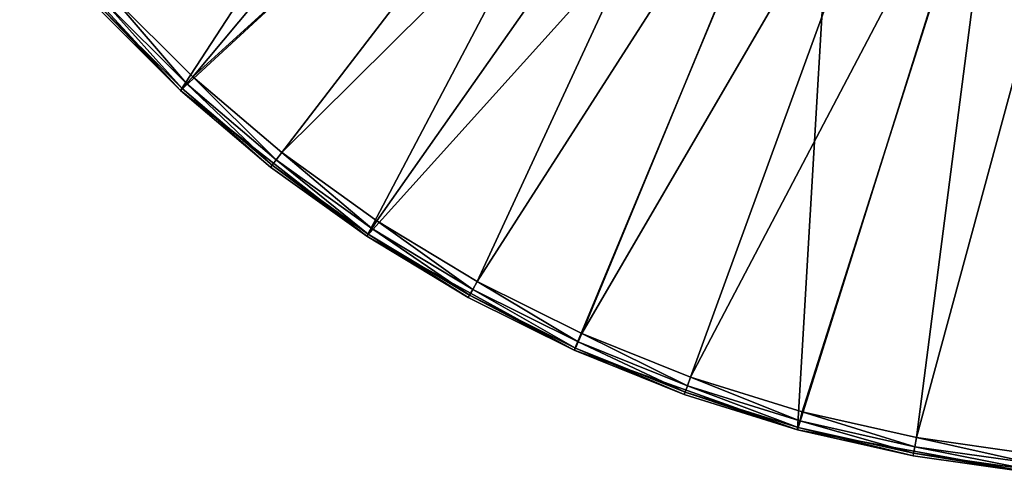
# Model space of a CAD drawing. Extents: x 0 to 80, y 0 to 208.
# Tile 15 of 33: x 9 to 35, y 128 to 141. Entities that reach past the tile are written whole.
import ezdxf

# ---------------------------------------------------------------- set-up
doc = ezdxf.new("R2010")
doc.units = 0

msp = doc.modelspace()

# ---------------------------------------------------------------- linework, layer by layer
for points in [[(8.516759, 143.326019), (23.425169, 154.782028), (12.881979, 138.595703)], [(23.425169, 154.782028), (26.782013, 151.425186), (12.881979, 138.595703)], [(24.655781, 152.655777, 3.999993), (10.971517, 141.212006, 3.999993), (13.220959, 138.963257, 3.999993)], [(26.470266, 151.034271, 3.999993), (24.655781, 152.655777, 3.999993), (13.220959, 138.963257, 3.999993)], [(12.881979, 138.595703), (26.782013, 151.425186), (17.949409, 134.626785)], [(26.782013, 151.425186), (30.801661, 148.89946), (17.949409, 134.626785)], [(26.470266, 151.034271, 3.999993), (13.220959, 138.963257, 3.999993), (15.644036, 136.902786, 3.999993)], [(28.454899, 149.626099, 3.999993), (26.470266, 151.034271, 3.999993), (15.644036, 136.902786, 3.999993)], [(28.454899, 149.626099, 3.999993), (15.644036, 136.902786, 3.999993), (18.225037, 135.043945, 3.999993)], [(28.454899, 149.626099, 3.999993), (18.225037, 135.043945, 3.999993), (20.947233, 133.398819, 3.999993)], [(30.584723, 148.448975, 3.999993), (28.454899, 149.626099, 3.999993), (20.947233, 133.398819, 3.999993)], [(17.949409, 134.626785), (30.801661, 148.89946), (23.587816, 131.522064)], [(23.587816, 131.522064), (30.801661, 148.89946), (29.651217, 129.361908)], [(30.801661, 148.89946), (35.282551, 147.331543), (29.651217, 129.361908)], [(30.584723, 148.448975, 3.999993), (20.947233, 133.398819, 3.999993), (23.792974, 131.978027, 3.999993)], [(32.832943, 147.517746, 3.999993), (30.584723, 148.448975, 3.999993), (23.792974, 131.978027, 3.999993)], [(32.832943, 147.517746, 3.999993), (23.792974, 131.978027, 3.999993), (26.743792, 130.790833, 3.999993)], [(35.171291, 146.84407, 3.999993), (32.832943, 147.517746, 3.999993), (26.743792, 130.790833, 3.999993)], [(29.651217, 129.361908), (35.282551, 147.331543), (35.982586, 128.202255)], [(35.171291, 146.84407, 3.999993), (26.743792, 130.790833, 3.999993), (29.780575, 129.844894, 3.999993)], [(35.171291, 146.84407, 3.999993), (29.780575, 129.844894, 3.999993), (32.883614, 129.146332, 3.999993)], [(37.570374, 146.436447, 3.999993), (35.171291, 146.84407, 3.999993), (32.883614, 129.146332, 3.999993)], [(37.570374, 146.436447, 3.999993), (32.883614, 129.146332, 3.999993), (36.032803, 128.699738, 3.999993)], [(10.604069, 140.87291, 3.499985), (8.516759, 143.326019), (12.881979, 138.595703)], [(10.787792, 141.04245, 3.932998), (10.653295, 140.91835, 3.749996), (12.927398, 138.644928, 3.749996)], [(10.971517, 141.212006, 3.999993), (10.787792, 141.04245, 3.932998), (13.051473, 138.77948, 3.932998)], [(13.051473, 138.77948, 3.932998), (10.787792, 141.04245, 3.932998), (12.927398, 138.644928, 3.749996)], [(13.220959, 138.963257, 3.999993), (10.971517, 141.212006, 3.999993), (13.051473, 138.77948, 3.932998)], [(10.653295, 140.91835, 3.749996), (10.604069, 140.87291, 3.499985), (12.881979, 138.595703, 3.499985)], [(12.881979, 138.595703, 3.499985), (10.604069, 140.87291, 3.499985), (12.881979, 138.595703)], [(12.927398, 138.644928, 3.749996), (10.653295, 140.91835, 3.749996), (12.881979, 138.595703, 3.499985)], [(13.220959, 138.963257, 3.999993), (13.051473, 138.77948, 3.932998), (15.489883, 136.705963, 3.932998)], [(15.644036, 136.902786, 3.999993), (13.220959, 138.963257, 3.999993), (15.489883, 136.705963, 3.932998)], [(12.927398, 138.644928, 3.749996), (12.881979, 138.595703, 3.499985), (15.335732, 136.509155, 3.499985)], [(17.949409, 134.626785, 3.499985), (12.881979, 138.595703), (17.949409, 134.626785)], [(15.335732, 136.509155, 3.499985), (12.881979, 138.595703), (17.949409, 134.626785, 3.499985)], [(12.881979, 138.595703, 3.499985), (12.881979, 138.595703), (15.335732, 136.509155, 3.499985)], [(13.051473, 138.77948, 3.932998), (12.927398, 138.644928, 3.749996), (15.377037, 136.56189, 3.749996)], [(15.377037, 136.56189, 3.749996), (12.927398, 138.644928, 3.749996), (15.335732, 136.509155, 3.499985)], [(15.489883, 136.705963, 3.932998), (13.051473, 138.77948, 3.932998), (15.377037, 136.56189, 3.749996)], [(15.644036, 136.902786, 3.999993), (15.489883, 136.705963, 3.932998), (18.087223, 134.835373, 3.932998)], [(18.225037, 135.043945, 3.999993), (15.644036, 136.902786, 3.999993), (18.087223, 134.835373, 3.932998)], [(15.377037, 136.56189, 3.749996), (15.335732, 136.509155, 3.499985), (17.949409, 134.626785, 3.499985)], [(15.489883, 136.705963, 3.932998), (15.377037, 136.56189, 3.749996), (17.986336, 134.682678, 3.749996)], [(17.986336, 134.682678, 3.749996), (15.377037, 136.56189, 3.749996), (17.949409, 134.626785, 3.499985)], [(18.087223, 134.835373, 3.932998), (15.489883, 136.705963, 3.932998), (17.986336, 134.682678, 3.749996)], [(18.225037, 135.043945, 3.999993), (18.087223, 134.835373, 3.932998), (20.826645, 133.179825, 3.932998)], [(20.947233, 133.398819, 3.999993), (18.225037, 135.043945, 3.999993), (20.826645, 133.179825, 3.932998)], [(17.986336, 134.682678, 3.749996), (17.949409, 134.626785, 3.499985), (20.706059, 132.960831, 3.499985)], [(23.587816, 131.522064, 3.499985), (17.949409, 134.626785), (23.587816, 131.522064)], [(20.706059, 132.960831, 3.499985), (17.949409, 134.626785), (23.587816, 131.522064, 3.499985)], [(17.949409, 134.626785, 3.499985), (17.949409, 134.626785), (20.706059, 132.960831, 3.499985)], [(18.087223, 134.835373, 3.932998), (17.986336, 134.682678, 3.749996), (20.738371, 133.019501, 3.749996)], [(20.738371, 133.019501, 3.749996), (17.986336, 134.682678, 3.749996), (20.706059, 132.960831, 3.499985)], [(20.826645, 133.179825, 3.932998), (18.087223, 134.835373, 3.932998), (20.738371, 133.019501, 3.749996)], [(20.947233, 133.398819, 3.999993), (20.826645, 133.179825, 3.932998), (23.690395, 131.750046, 3.932998)], [(23.792974, 131.978027, 3.999993), (20.947233, 133.398819, 3.999993), (23.690395, 131.750046, 3.932998)], [(20.738371, 133.019501, 3.749996), (20.706059, 132.960831, 3.499985), (23.587816, 131.522064, 3.499985)], [(20.826645, 133.179825, 3.932998), (20.738371, 133.019501, 3.749996), (23.615301, 131.58316, 3.749996)], [(23.615301, 131.58316, 3.749996), (20.738371, 133.019501, 3.749996), (23.587816, 131.522064, 3.499985)], [(23.690395, 131.750046, 3.932998), (20.826645, 133.179825, 3.932998), (23.615301, 131.58316, 3.749996)], [(23.792974, 131.978027, 3.999993), (23.690395, 131.750046, 3.932998), (26.659899, 130.555313, 3.932998)], [(26.743792, 130.790833, 3.999993), (23.792974, 131.978027, 3.999993), (26.659899, 130.555313, 3.932998)], [(23.690395, 131.750046, 3.932998), (23.615301, 131.58316, 3.749996), (26.598476, 130.382919, 3.749996)], [(26.659899, 130.555313, 3.932998), (23.690395, 131.750046, 3.932998), (26.598476, 130.382919, 3.749996)], [(23.615301, 131.58316, 3.749996), (23.587816, 131.522064, 3.499985), (26.575998, 130.319824, 3.499985)], [(29.651217, 129.361908, 3.499985), (23.587816, 131.522064), (29.651217, 129.361908)], [(26.575998, 130.319824, 3.499985), (23.587816, 131.522064), (29.651217, 129.361908, 3.499985)], [(23.587816, 131.522064, 3.499985), (23.587816, 131.522064), (26.575998, 130.319824, 3.499985)], [(26.598476, 130.382919, 3.749996), (23.615301, 131.58316, 3.749996), (26.575998, 130.319824, 3.499985)], [(26.743792, 130.790833, 3.999993), (26.659899, 130.555313, 3.932998), (29.715897, 129.603394, 3.932998)], [(29.780575, 129.844894, 3.999993), (26.743792, 130.790833, 3.999993), (29.715897, 129.603394, 3.932998)], [(26.598476, 130.382919, 3.749996), (26.575998, 130.319824, 3.499985), (29.651217, 129.361908, 3.499985)], [(26.659899, 130.555313, 3.932998), (26.598476, 130.382919, 3.749996), (29.668547, 129.42662, 3.749996)], [(29.668547, 129.42662, 3.749996), (26.598476, 130.382919, 3.749996), (29.651217, 129.361908, 3.499985)], [(29.715897, 129.603394, 3.932998), (26.659899, 130.555313, 3.932998), (29.668547, 129.42662, 3.749996)], [(29.780575, 129.844894, 3.999993), (29.715897, 129.603394, 3.932998), (32.838577, 128.900436, 3.932998)], [(32.883614, 129.146332, 3.999993), (29.780575, 129.844894, 3.999993), (32.838577, 128.900436, 3.932998)], [(29.715897, 129.603394, 3.932998), (29.668547, 129.42662, 3.749996), (32.805607, 128.720413, 3.749996)], [(32.838577, 128.900436, 3.932998), (29.715897, 129.603394, 3.932998), (32.805607, 128.720413, 3.749996)], [(29.668547, 129.42662, 3.749996), (29.651217, 129.361908, 3.499985), (32.793537, 128.654526, 3.499985)], [(32.793537, 128.654526, 3.499985), (29.651217, 129.361908), (35.982586, 128.202255)], [(29.651217, 129.361908, 3.499985), (29.651217, 129.361908), (32.793537, 128.654526, 3.499985)], [(32.805607, 128.720413, 3.749996), (29.668547, 129.42662, 3.749996), (32.793537, 128.654526, 3.499985)], [(32.883614, 129.146332, 3.999993), (32.838577, 128.900436, 3.932998), (36.007694, 128.450989, 3.932998)], [(36.032803, 128.699738, 3.999993), (32.883614, 129.146332, 3.999993), (36.007694, 128.450989, 3.932998)], [(32.805607, 128.720413, 3.749996), (32.793537, 128.654526, 3.499985), (35.982586, 128.202255, 3.499985)], [(32.838577, 128.900436, 3.932998), (32.805607, 128.720413, 3.749996), (35.989315, 128.268906, 3.749996)], [(35.989315, 128.268906, 3.749996), (32.805607, 128.720413, 3.749996), (35.982586, 128.202255, 3.499985)], [(36.007694, 128.450989, 3.932998), (32.838577, 128.900436, 3.932998), (35.989315, 128.268906, 3.749996)], [(35.982586, 128.202255, 3.499985), (32.793537, 128.654526, 3.499985), (35.982586, 128.202255)]]:
    msp.add_3dface(points)

doc.saveas('drawing.dxf')
